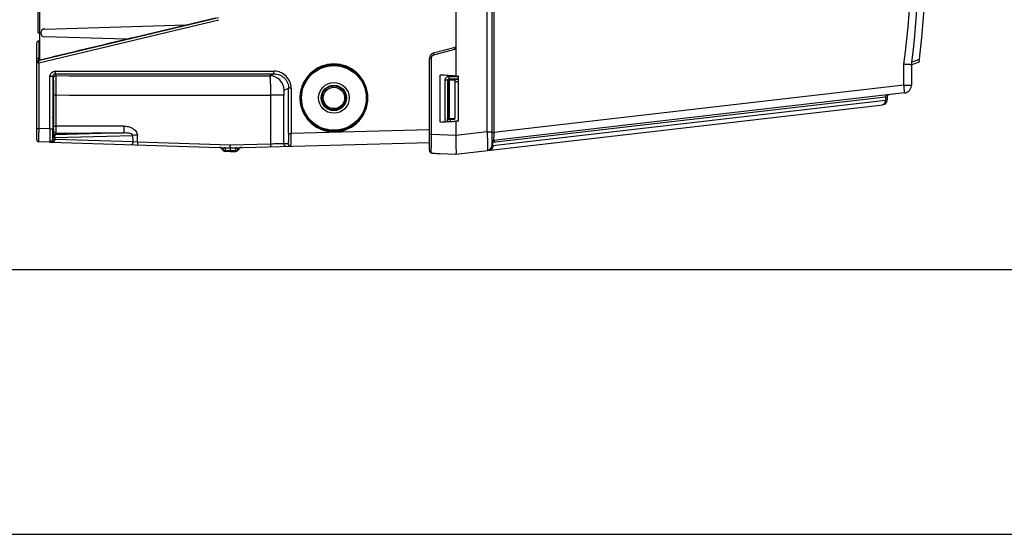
# Model space of a CAD drawing. Header units: inches. Extents: x 0 to 117, y 0 to 83.
# Tile 9 of 74: x 46 to 61, y 0 to 8. Entities that reach past the tile are written whole.
import ezdxf

# ---------------------------------------------------------------- set-up
doc = ezdxf.new("R2010")
doc.units = ezdxf.units.IN
doc.header["$LTSCALE"] = 6.431102
doc.header["$MEASUREMENT"] = 0
doc.layers.get('0').update_dxf_attribs({"linetype": 'CONTINUOUS'})

msp = doc.modelspace()

# ---------------------------------------------------------------- linework, layer by layer
at = {"color": 7, "linetype": 'CONTINUOUS'}
for p, q in [((53.2599, 20.146), (53.2599, 5.7743)), ((53.192, 5.9794), (53.192, 19.9409)), ((53.29, 19.9502), (53.29, 5.9701)), ((52.7284, 19.1117), (52.7284, 6.8086)), ((46.5473, 18.877), (46.5473, 7.0434)), ((46.5276, 7.4484), (46.5276, 18.472)), ((49.2031, 7.6751), (46.5305, 7.0356)), ((46.5366, 7.0069), (49.2093, 7.6464)), ((47.9211, 7.3746), (49.1629, 7.6731)), ((46.626, 7.5074), (48.7249, 7.5678)), ((46.5276, 7.4484), (46.5473, 7.4484)), ((46.537, 7.3302), (46.5366, 7.0748)), ((46.5473, 7.3302), (46.537, 7.3302)), ((47.8373, 7.3544), (46.626, 7.3893)), ((46.5079, 5.8628), (46.5079, 7.2999)), ((52.7167, 7.2342), (52.393, 7.1475)), ((52.3988, 7.1228), (52.7132, 7.207)), ((46.5079, 7.0748), (46.5366, 7.0748)), ((46.5306, 7.0393), (46.5305, 7.0356)), ((46.5321, 7.0267), (46.5366, 7.0069)), ((46.5473, 7.0749), (46.5366, 7.0748)), ((46.5366, 7.0407), (46.5366, 7.0748)), ((52.3594, 7.0714), (52.3347, 7.0714)), ((52.3347, 5.7014), (52.3347, 7.0714)), ((52.3594, 7.0714), (52.3594, 5.938)), ((59.6013, 7.017), (59.4886, 6.9759)), ((59.6062, 7.054), (59.4936, 7.0129)), ((46.5086, 7.0069), (46.5079, 7.0069)), ((46.5366, 7.0069), (46.5086, 7.0069)), ((46.5198, 7.0069), (46.5086, 7.0069)), ((46.5253, 7.0069), (46.5198, 7.0069)), ((46.5327, 7.007), (46.5263, 7.0069)), ((46.5366, 7.0069), (46.5366, 6.0301)), ((46.7828, 6.88), (50.0277, 6.8822)), ((46.7843, 6.8807), (50.0293, 6.8814)), ((50.0277, 6.8814), (50.0277, 6.8822)), ((59.3754, 6.6742), (59.3754, 6.984)), ((59.4886, 6.9759), (59.4886, 6.6742)), ((46.7041, 6.0248), (46.7041, 6.8012)), ((46.7445, 6.8012), (46.7041, 6.8012)), ((46.7445, 6.8012), (46.7531, 6.7753)), ((46.7445, 6.8012), (46.7445, 6.0249)), ((46.7838, 6.8406), (50.0288, 6.8428)), ((46.7924, 6.8147), (46.7838, 6.8406)), ((50.0288, 6.8428), (49.962, 6.8142)), ((52.4921, 6.1249), (52.4921, 6.823)), ((52.6046, 6.7454), (52.5663, 6.7454)), ((52.5663, 6.1293), (52.5663, 6.7454)), ((52.6046, 6.7454), (52.6097, 6.7403)), ((52.6046, 6.7454), (52.6046, 6.1316)), ((52.6215, 6.7403), (52.6097, 6.7403)), ((52.6097, 6.1879), (52.6097, 6.7403)), ((52.6215, 6.7403), (52.6215, 6.1879)), ((52.7677, 6.7648), (52.6243, 6.765)), ((52.6249, 6.8041), (52.7677, 6.8041)), ((52.6355, 6.76), (52.6293, 6.76)), ((52.6293, 6.7482), (52.6293, 6.76)), ((52.6355, 6.7482), (52.6293, 6.7482)), ((52.6355, 6.1682), (52.6355, 6.76)), ((52.6999, 6.7644), (52.7677, 6.7644)), ((52.7677, 6.7251), (52.7118, 6.7251)), ((52.7118, 6.7251), (52.7118, 6.1774)), ((52.7284, 6.8086), (52.7677, 6.8115)), ((52.7677, 6.1364), (52.7677, 6.8115)), ((50.1781, 6.5978), (50.2458, 6.6268)), ((50.2841, 6.6268), (50.2458, 6.6268)), ((50.2458, 5.9563), (50.2458, 6.6268)), ((50.2841, 6.6268), (50.2841, 5.9563)), ((59.3754, 6.6742), (53.29, 5.9701)), ((59.3754, 6.6742), (59.4886, 6.6742)), ((46.7475, 6.5625), (46.7487, 6.5625)), ((46.7553, 6.5261), (46.7554, 6.0614)), ((46.7905, 6.5271), (46.7906, 6.0624)), ((49.9781, 6.5267), (49.9769, 5.7975)), ((50.1722, 5.8046), (50.1733, 6.5211)), ((59.1018, 6.4951), (53.2772, 5.8212)), ((53.2772, 5.7788), (59.1018, 6.4527)), ((59.384, 6.5569), (53.2877, 5.8516)), ((59.1018, 6.4951), (59.126, 6.499)), ((59.1018, 6.4951), (59.1018, 6.4527)), ((59.1018, 6.4527), (59.126, 6.4531)), ((59.126, 6.499), (59.126, 6.4531)), ((52.7284, 5.6497), (59.0633, 6.3827)), ((46.7487, 6.2082), (46.7475, 6.2082)), ((52.6097, 6.1879), (52.6052, 6.1834)), ((52.6052, 6.1317), (52.6052, 6.1834)), ((52.6215, 6.1879), (52.6097, 6.1879)), ((52.6293, 6.1682), (52.6266, 6.1655)), ((52.6293, 6.18), (52.6355, 6.1797)), ((52.6293, 6.18), (52.6293, 6.1682)), ((52.6293, 6.1682), (52.6355, 6.1682)), ((52.6997, 6.1657), (52.6445, 6.1657)), ((52.6445, 6.1657), (52.6445, 6.1341)), ((52.7677, 6.1364), (52.7284, 6.1393)), ((52.7284, 6.1393), (52.7284, 5.9255)), ((46.5079, 6.0301), (46.5366, 6.0301)), ((46.7041, 6.0248), (46.5366, 6.0301)), ((46.7041, 6.0248), (46.7445, 6.0248)), ((46.7549, 6.0008), (46.7466, 5.9762)), ((46.7534, 6.0588), (46.7534, 6.0611)), ((46.7552, 6.0201), (46.7549, 6.0017)), ((46.7549, 6.0017), (46.7549, 6.0008)), ((52.3347, 6.01), (50.2841, 5.9563)), ((46.7455, 5.8727), (46.7455, 5.8939)), ((46.7743, 5.866), (46.7501, 5.8671)), ((46.7743, 5.8964), (47.9345, 5.9268)), ((46.7743, 5.8964), (46.7743, 5.866)), ((47.9371, 5.8293), (46.7743, 5.866)), ((47.8021, 5.9634), (46.786, 5.9368)), ((46.786, 5.9368), (46.7942, 5.9614)), ((47.9371, 5.8293), (47.9345, 5.9268)), ((48.004, 5.8254), (48.0012, 5.9294)), ((50.2458, 5.9563), (50.2841, 5.9563)), ((52.3594, 5.938), (52.3347, 5.938)), ((52.7284, 5.9255), (52.3594, 5.938)), ((53.192, 5.9794), (52.7284, 5.9255)), ((53.192, 5.9794), (53.2599, 5.9794)), ((53.2599, 5.909), (53.2588, 5.9089)), ((53.2591, 5.8527), (53.2599, 5.8528)), ((53.2599, 5.9701), (53.29, 5.9701)), ((53.2717, 5.8447), (53.2717, 5.8342)), ((53.2992, 5.8342), (53.2992, 5.8529)), ((46.7044, 5.828), (46.5365, 5.8333)), ((46.7044, 5.828), (46.6091, 5.831)), ((46.7044, 5.828), (46.7116, 5.8278)), ((46.7118, 5.8278), (46.7044, 5.828)), ((46.7116, 5.8278), (46.7122, 5.8278)), ((46.7124, 5.8277), (46.7116, 5.8278)), ((46.7124, 5.8277), (49.3819, 5.7435)), ((48.004, 5.8254), (47.9371, 5.8293)), ((49.3807, 5.7818), (48.004, 5.8254)), ((49.2156, 5.7487), (49.2145, 5.7487)), ((49.2151, 5.7487), (49.2157, 5.7487)), ((49.302, 5.7438), (49.2979, 5.7437)), ((49.3019, 5.6903), (49.302, 5.7036)), ((49.302, 5.7438), (49.302, 5.746)), ((49.302, 5.7438), (49.3819, 5.7413)), ((49.302, 5.7438), (49.302, 5.7036)), ((49.302, 5.7036), (49.3818, 5.701)), ((49.9769, 5.7975), (49.3807, 5.7818)), ((49.3818, 5.7011), (49.3819, 5.7412)), ((49.3818, 5.7011), (49.4617, 5.7034)), ((49.3818, 5.701), (49.3819, 5.6865)), ((49.3819, 5.7435), (52.3347, 5.8208)), ((49.3819, 5.7413), (49.3819, 5.7435)), ((49.3819, 5.7412), (49.4616, 5.7434)), ((49.4616, 5.7434), (49.4616, 5.7455)), ((49.4617, 5.7034), (49.4616, 5.7434)), ((49.4656, 5.7431), (49.4616, 5.7434)), ((49.4617, 5.7035), (49.4619, 5.6914)), ((49.5481, 5.7478), (49.5484, 5.7478)), ((49.5482, 5.7478), (49.5492, 5.7478)), ((49.5484, 5.7478), (49.5485, 5.7478)), ((50.1722, 5.8046), (50.2367, 5.8063)), ((52.3591, 5.6772), (52.359, 5.7433)), ((53.2599, 5.8292), (53.2721, 5.8306)), ((53.2772, 5.8212), (53.2599, 5.8203)), ((53.2772, 5.7788), (53.2599, 5.7743)), ((53.2992, 5.8342), (53.2717, 5.8342)), ((53.2772, 5.7788), (53.2772, 5.8212)), ((49.3019, 5.6903), (49.3019, 5.6891)), ((49.3819, 5.6865), (49.302, 5.6891)), ((49.3819, 5.6865), (49.4618, 5.6891)), ((52.3979, 5.6628), (52.3987, 5.6629)), ((52.3979, 5.6628), (52.3986, 5.6627)), ((52.4895, 5.6581), (52.7284, 5.6497)), ((4.1339, 3.937), (112.7953, 3.937)), ((0, 0), (116.9291, 0))]:
    msp.add_line(p, q, dxfattribs=at)
for points in [[(52.7282, 7.2471), (52.728, 7.2461), (52.7277, 7.2449), (52.7273, 7.2437), (52.7268, 7.2425), (52.7262, 7.2414), (52.7255, 7.2403), (52.7247, 7.2393), (52.7239, 7.2384)], [(52.3347, 5.7014), (52.3347, 5.7011), (52.3348, 5.6987), (52.3351, 5.6963), (52.3356, 5.6939), (52.3362, 5.6915), (52.3371, 5.6892), (52.3382, 5.6869), (52.3395, 5.6847), (52.3409, 5.6825), (52.3425, 5.6805), (52.3443, 5.6786), (52.3462, 5.6769), (52.3482, 5.6753), (52.3503, 5.6738), (52.3525, 5.6725), (52.3548, 5.6713), (52.3571, 5.6702), (52.3595, 5.6693), (52.362, 5.6684), (52.3646, 5.6676), (52.3672, 5.6669), (52.3699, 5.6663)], [(52.3699, 5.6663), (52.3728, 5.6657), (52.3757, 5.6652), (52.3788, 5.6647), (52.382, 5.6643), (52.3854, 5.6639), (52.3889, 5.6635)], [(52.3889, 5.6635), (52.3925, 5.6632), (52.3962, 5.6629), (52.3979, 5.6628)]]:
    msp.add_lwpolyline(points, dxfattribs=at)
for radius in [0.4921, 0.4803, 0.2279, 0.1885, 0.1786, 0.1589]:
    msp.add_circle((50.9173, 6.4838), radius, dxfattribs=at)
for centre, radius, start, end in [((48.572, 8.472), 10.9054, 352.15778, 7.84222), ((48.5669, 8.472), 11.0236, 352.20008, 7.79992), ((48.5669, 8.472), 11.1299, 352.48821, 7.51179), ((46.626, 7.4484), 0.0591, 90, 270), ((52.7126, 7.2494), 0.0157, 285, 351.43278), ((52.4134, 7.0714), 0.0787, 105, 180), ((46.5371, 7.0069), 0.0292, 171.3855, 179.96145), ((46.5166, 7.3167), 0.3099, 271.62145, 271.80033), ((46.5316, 6.9895), 0.0175, 83.89099, 86.4936), ((46.7853, 6.8019), 0.0788, 90.75341, 91.90988), ((46.7839, 6.8012), 0.0394, 90.09503, 180.06196), ((46.7924, 6.7753), 0.0394, 89.98698, 179.99556), ((48.4589, 594.6018), 587.7895, 269.8375553, 270.1465098), ((49.9614, 6.5975), 0.2167, 0.06487, 89.84175), ((52.6294, 6.7403), 0.0197, 90.08366, 179.91649), ((59.3705, 6.6742), 0.1181, 276.6, 360), ((48.4592, 607.2869), 600.762, 269.840846, 270.1448571), ((59.0551, 6.4531), 0.0709, 276.6, 360), ((59.1575, 6.499), 0.0315, 96.6, 180), ((44.998, 6.181), 1.7511, 0.27652, 0.60348), ((52.6294, 6.1879), 0.0197, 180.08364, 269.91648), ((52.6444, 5.4681), 0.6976, 89.98713, 91.45967), ((84.8679, 5.8435), 38.3317, 179.7212, 179.94708), ((46.7942, 6.0008), 0.0394, 180.00437, 270.01301), ((41.3033, 6.059), 5.4521, 359.59144, 0.02544), ((46.5374, 5.8628), 0.0295, 179.97795, 268.20257), ((57.1708, 5.8339), 10.4255, 179.35273, 179.67039), ((46.786, 5.9762), 0.0394, 180.02084, 269.99742), ((110.6653, 5.7301), 58.3063, 179.795696, 179.98709), ((53.2914, 5.8203), 0.0315, 96.6, 180), ((53.2717, 5.846), 0.0118, 180, 270), ((49.2127, 5.6897), 0.0591, 23.15573, 87.18633), ((49.3032, 5.7284), 0.0394, 203.15992, 268.26144), ((49.4606, 5.7284), 0.0394, 271.61592, 336.26149), ((49.4593, 5.708), 0.036, 67.42975, 69.45436), ((49.5507, 5.6888), 0.0591, 92.47994, 156.26575), ((50.2115, 5.8045), 0.0393, 179.94718, 271.4678), ((50.276, 5.8062), 0.0393, 179.96058, 271.44992), ((53.189, 5.7743), 0.0709, 276.59924, 360), ((52.4176, 5.927), 0.2648, 264.38114, 265.73297), ((52.4211, 5.9709), 0.3088, 265.70185, 265.84062), ((52.5853, 8.4032), 2.7468, 266.10408, 267.83783), ((52.5757, 8.1304), 2.4738, 265.8952, 267.82171), ((52.576, 8.1356), 2.4791, 267.81963, 268.00018)]:
    msp.add_arc(centre, radius, start, end, dxfattribs=at)
for start_param, end_param in [(0.5071801, 0.5313086), (-0.5313086, -0.5071802)]:
    msp.add_ellipse((35.4823, 6.474), major_axis=(19.7297, 0), ratio=0.0349208, start_param=start_param, end_param=end_param, dxfattribs=at)
for points, knots in [([(46.537, 7.3302), (46.5287, 7.3301), (46.513, 7.3224), (46.5079, 7.3068), (46.5079, 7.2999)], [0, 0, 0, 0, 0.5483698, 1, 1, 1, 1]), ([(52.7284, 7.24), (52.7284, 7.2369), (52.7262, 7.2246), (52.7186, 7.2144), (52.7132, 7.207)], [0, 0, 0, 0, 0.2508934, 1, 1, 1, 1]), ([(52.7132, 7.207), (52.7137, 7.2103), (52.7144, 7.2153), (52.7151, 7.2215), (52.7157, 7.2257), (52.716, 7.229), (52.7166, 7.2319), (52.7163, 7.233), (52.7169, 7.2343), (52.7167, 7.2342)], [0, 0, 0, 0, 0.3698488, 0.5413077, 0.6943885, 0.8224768, 0.9190907, 0.9793544, 1, 1, 1, 1]), ([(46.5306, 7.0393), (46.5242, 7.0378), (46.5123, 7.0302), (46.5079, 7.0168), (46.5079, 7.0104)], [0, 0, 0, 0, 0.5043437, 1, 1, 1, 1]), ([(46.5082, 7.0113), (46.5091, 7.017), (46.5143, 7.0281), (46.5249, 7.0343), (46.5305, 7.0356)], [0, 0, 0, 0, 0.500068, 1, 1, 1, 1]), ([(46.5305, 7.0356), (46.5302, 7.0348), (46.5314, 7.0317), (46.5317, 7.0288), (46.5321, 7.0267)], [0, 0, 0, 0, 0.285813, 1, 1, 1, 1]), ([(52.3988, 7.1228), (52.3879, 7.1195), (52.3674, 7.106), (52.3597, 7.0828), (52.3594, 7.0714)], [0, 0, 0, 0, 0.49992, 1, 1, 1, 1]), ([(52.393, 7.1475), (52.3929, 7.1474), (52.3931, 7.1465), (52.3932, 7.1453), (52.3937, 7.1429), (52.3947, 7.1386), (52.3964, 7.1317), (52.3979, 7.1259), (52.3988, 7.1228)], [0, 0, 0, 0, 0.020382, 0.0772985, 0.169267, 0.2931719, 0.6176594, 1, 1, 1, 1]), ([(46.7041, 6.8012), (46.7037, 6.8213), (46.7213, 6.8632), (46.7626, 6.88), (46.7827, 6.8807)], [0, 0, 0, 0, 0.4994165, 1, 1, 1, 1]), ([(46.7828, 6.88), (46.7828, 6.875), (46.7828, 6.8659), (46.783, 6.8551), (46.7832, 6.848), (46.7833, 6.8443), (46.7837, 6.8421), (46.7836, 6.8408), (46.7838, 6.8406)], [0, 0, 0, 0, 0.3757956, 0.6972658, 0.8217356, 0.9155774, 0.9756822, 1, 1, 1, 1]), ([(50.0288, 6.8428), (50.0285, 6.8431), (50.0286, 6.8444), (50.0282, 6.8467), (50.0282, 6.8503), (50.0279, 6.8569), (50.0278, 6.8673), (50.0277, 6.8763), (50.0277, 6.8814)], [0, 0, 0, 0, 0.0273655, 0.0927787, 0.1880203, 0.3027807, 0.6033083, 1, 1, 1, 1]), ([(50.2841, 6.6268), (50.2839, 6.6599), (50.271, 6.727), (50.214, 6.8116), (50.1296, 6.8687), (50.0624, 6.8817), (50.0293, 6.8814)], [0, 0, 0, 0, 0.2500789, 0.5001001, 0.7500943, 1, 1, 1, 1]), ([(50.9176, 6.9877), (50.8847, 6.9874), (50.8187, 6.9811), (50.6922, 6.9431), (50.552, 6.8494), (50.44, 6.6817), (50.4007, 6.4838), (50.44, 6.2859), (50.552, 6.1183), (50.6922, 6.0244), (50.8187, 5.9865), (50.8847, 5.9801), (50.9176, 5.9799)], [0, 0, 0, 0, 0.0626964, 0.1254304, 0.2502786, 0.3751256, 0.4999894, 0.6248585, 0.7497086, 0.8745628, 0.9373009, 1, 1, 1, 1]), ([(50.9176, 6.9877), (50.9176, 6.9862), (50.9176, 6.9835), (50.9177, 6.9796), (50.9172, 6.9778), (50.9176, 6.9759), (50.9173, 6.9759)], [0, 0, 0, 0, 0.382001, 0.7067346, 0.9230417, 1, 1, 1, 1]), ([(50.9176, 5.9799), (50.9506, 5.9801), (51.0166, 5.9865), (51.1431, 6.0245), (51.2833, 6.1182), (51.3953, 6.2859), (51.4346, 6.4838), (51.3953, 6.6817), (51.2833, 6.8493), (51.1431, 6.9431), (51.0166, 6.9811), (50.9506, 6.9874), (50.9176, 6.9877)], [0, 0, 0, 0, 0.0626964, 0.1254304, 0.2502786, 0.3751256, 0.4999895, 0.6248585, 0.7497087, 0.8745628, 0.937301, 1, 1, 1, 1]), ([(59.4886, 6.9759), (59.4886, 6.9761), (59.4874, 6.9758), (59.4862, 6.9763), (59.4833, 6.9763), (59.4797, 6.9767), (59.475, 6.977), (59.4669, 6.9776), (59.4546, 6.9785), (59.4378, 6.9797), (59.4184, 6.981), (59.3974, 6.9825), (59.3828, 6.9835), (59.3754, 6.984)], [0, 0, 0, 0, 0.0048318, 0.0191468, 0.0427763, 0.0755472, 0.1172273, 0.1673566, 0.2909002, 0.4417955, 0.6146496, 0.8033595, 1, 1, 1, 1]), ([(46.7518, 6.7594), (46.7516, 6.7594), (46.7517, 6.7578), (46.7513, 6.7562), (46.7512, 6.7521), (46.751, 6.747), (46.7508, 6.7402), (46.7505, 6.7284), (46.7502, 6.7103), (46.7498, 6.6845), (46.7495, 6.6539), (46.7493, 6.6189), (46.7491, 6.5942), (46.749, 6.5813)], [0, 0, 0, 0, 0.0041781, 0.0168336, 0.0379463, 0.0674063, 0.1050956, 0.1508937, 0.2660996, 0.4111918, 0.584157, 0.7818058, 1, 1, 1, 1]), ([(46.7534, 6.0611), (46.7538, 6.0868), (46.7544, 6.147), (46.7549, 6.2467), (46.7551, 6.341), (46.7551, 6.421), (46.755, 6.4806), (46.7548, 6.5377), (46.7546, 6.5907), (46.7542, 6.6382), (46.7539, 6.6738), (46.7536, 6.6986), (46.7534, 6.7141), (46.7531, 6.7274), (46.7529, 6.7385), (46.7527, 6.7472), (46.7525, 6.7529), (46.7522, 6.7562), (46.7522, 6.7579), (46.752, 6.7588), (46.7519, 6.7594), (46.7518, 6.7594)], [0, 0, 0, 0, 0.110417, 0.2584062, 0.4282568, 0.5157763, 0.6019258, 0.6843944, 0.7609923, 0.8296506, 0.8885612, 0.9138555, 0.9361348, 0.9552697, 0.9711349, 0.9836062, 0.9925941, 0.9957697, 0.9980613, 0.9994671, 1, 1, 1, 1]), ([(46.7531, 6.7753), (46.7533, 6.7746), (46.7533, 6.7723), (46.7535, 6.77), (46.7535, 6.7684)], [0, 0, 0, 0, 0.3022397, 1, 1, 1, 1]), ([(46.7535, 6.7684), (46.7539, 6.7576), (46.7543, 6.7284), (46.7551, 6.6477), (46.7552, 6.5777), (46.7553, 6.5261)], [0, 0, 0, 0, 0.1333066, 0.3615508, 1, 1, 1, 1]), ([(46.7924, 6.8147), (46.7923, 6.814), (46.7923, 6.8117), (46.792, 6.8071), (46.7919, 6.7998), (46.7916, 6.7852), (46.7913, 6.7611), (46.791, 6.726), (46.7908, 6.6834), (46.7906, 6.6163), (46.7905, 6.5635), (46.7905, 6.5272)], [0, 0, 0, 0, 0.0071866, 0.0234899, 0.0487614, 0.0828252, 0.1759814, 0.299764, 0.4497196, 0.6205916, 1, 1, 1, 1]), ([(49.962, 6.8142), (49.9627, 6.8139), (49.9639, 6.8113), (49.9653, 6.8067), (49.9667, 6.7993), (49.9688, 6.7848), (49.9711, 6.7606), (49.9733, 6.7254), (49.9753, 6.6828), (49.9768, 6.6342), (49.9777, 6.5816), (49.978, 6.5453), (49.9781, 6.5268)], [0, 0, 0, 0, 0.0088761, 0.0259706, 0.0517252, 0.0861049, 0.1795526, 0.303257, 0.452777, 0.6228721, 0.8076745, 1, 1, 1, 1]), ([(50.0288, 6.8428), (50.0569, 6.8429), (50.1139, 6.8317), (50.1861, 6.7838), (50.2345, 6.7119), (50.2459, 6.6549), (50.2458, 6.6268)], [0, 0, 0, 0, 0.250076, 0.5000675, 0.750033, 1, 1, 1, 1]), ([(52.5663, 6.7454), (52.5665, 6.753), (52.5692, 6.7685), (52.5825, 6.7879), (52.6018, 6.8012), (52.6173, 6.8039), (52.6249, 6.8041)], [0, 0, 0, 0, 0.2500931, 0.5000209, 0.74992, 1, 1, 1, 1]), ([(52.6046, 6.7454), (52.6046, 6.7504), (52.6088, 6.7609), (52.6193, 6.765), (52.6243, 6.765)], [0, 0, 0, 0, 0.5016321, 1, 1, 1, 1]), ([(52.6293, 6.7482), (52.6273, 6.7482), (52.6231, 6.7465), (52.6215, 6.7423), (52.6215, 6.7403)], [0, 0, 0, 0, 0.5001392, 1, 1, 1, 1]), ([(52.6254, 6.8042), (52.6254, 6.7994), (52.6252, 6.7904), (52.6253, 6.7784), (52.6245, 6.7703), (52.6249, 6.766), (52.6243, 6.765)], [0, 0, 0, 0, 0.3703525, 0.6887985, 0.9087039, 1, 1, 1, 1]), ([(52.6243, 6.765), (52.6249, 6.7644), (52.626, 6.7641), (52.6271, 6.7629), (52.6262, 6.761), (52.6286, 6.7607), (52.6293, 6.76)], [0, 0, 0, 0, 0.3066122, 0.4535058, 0.5786248, 1, 1, 1, 1]), ([(52.6999, 6.7644), (52.7005, 6.7643), (52.7012, 6.7641), (52.7025, 6.7639), (52.7023, 6.7629), (52.701, 6.7628), (52.6992, 6.7623), (52.695, 6.7619), (52.688, 6.7612), (52.6775, 6.7607), (52.6648, 6.7603), (52.6506, 6.76), (52.6406, 6.76), (52.6355, 6.76)], [0, 0, 0, 0, 0.0243586, 0.0370619, 0.0429798, 0.0579944, 0.0851571, 0.1243163, 0.2363511, 0.3886769, 0.5735162, 0.7815708, 1, 1, 1, 1]), ([(52.7137, 6.7512), (52.711, 6.7503), (52.7021, 6.75), (52.6855, 6.7488), (52.6622, 6.7484), (52.6448, 6.7482), (52.6355, 6.7482)], [0, 0, 0, 0, 0.109799, 0.3337216, 0.644246, 1, 1, 1, 1]), ([(52.7137, 6.7512), (52.7141, 6.7548), (52.7109, 6.7626), (52.7034, 6.7642), (52.6999, 6.7644)], [0, 0, 0, 0, 0.505741, 1, 1, 1, 1]), ([(52.7137, 6.7512), (52.7135, 6.7493), (52.7124, 6.7407), (52.7118, 6.7319), (52.7118, 6.7251)], [0, 0, 0, 0, 0.2201363, 1, 1, 1, 1]), ([(46.749, 6.5813), (46.749, 6.5787), (46.749, 6.5741), (46.749, 6.5688), (46.7489, 6.5656), (46.7489, 6.5639), (46.7487, 6.5632), (46.7489, 6.5625), (46.7487, 6.5625)], [0, 0, 0, 0, 0.4150321, 0.7327694, 0.848099, 0.9318282, 0.9827142, 1, 1, 1, 1]), ([(50.1781, 6.5978), (50.1775, 6.5976), (50.177, 6.5949), (50.1761, 6.5909), (50.1754, 6.5835), (50.1747, 6.5741), (50.1741, 6.5628), (50.1735, 6.5449), (50.1734, 6.5308), (50.1733, 6.5211)], [0, 0, 0, 0, 0.0246312, 0.084574, 0.1794108, 0.3037923, 0.452108, 0.6210841, 1, 1, 1, 1]), ([(59.384, 6.5569), (59.3843, 6.557), (59.3846, 6.558), (59.3848, 6.5596), (59.3849, 6.5625), (59.3849, 6.5683), (59.3845, 6.5782), (59.3835, 6.5925), (59.3821, 6.6101), (59.3795, 6.6377), (59.3771, 6.6593), (59.3754, 6.6742)], [0, 0, 0, 0, 0.0063041, 0.021219, 0.0452608, 0.0783717, 0.170752, 0.2947005, 0.445707, 0.6181551, 1, 1, 1, 1]), ([(46.7475, 6.5625), (46.7472, 6.5625), (46.7476, 6.5607), (46.747, 6.5588), (46.7471, 6.5542), (46.7469, 6.5486), (46.7468, 6.5411), (46.7466, 6.5283), (46.7464, 6.509), (46.7462, 6.4825), (46.7461, 6.4523), (46.746, 6.4195), (46.746, 6.3854), (46.746, 6.3513), (46.7461, 6.3185), (46.7462, 6.2882), (46.7464, 6.2617), (46.7466, 6.2424), (46.7468, 6.2297), (46.7469, 6.2222), (46.7471, 6.2165), (46.747, 6.2119), (46.7476, 6.21), (46.7472, 6.2082), (46.7475, 6.2082)], [0, 0, 0, 0, 0.0024626, 0.0096911, 0.0216101, 0.0381273, 0.0591222, 0.0843602, 0.146505, 0.2222691, 0.3086708, 0.4024539, 0.4999742, 0.5974952, 0.6912794, 0.7776898, 0.8534656, 0.9156229, 0.9408678, 0.9618672, 0.9783869, 0.9903076, 0.9975371, 1, 1, 1, 1]), ([(46.7905, 6.5271), (46.7859, 6.5271), (46.7793, 6.5271), (46.771, 6.5269), (46.7658, 6.5268), (46.7616, 6.5266), (46.7583, 6.5266), (46.7566, 6.5262), (46.7553, 6.5263), (46.7553, 6.5261)], [0, 0, 0, 0, 0.3871998, 0.5596016, 0.70914, 0.8313791, 0.9221793, 0.9789041, 1, 1, 1, 1]), ([(50.1733, 6.5211), (50.1716, 6.5218), (50.1654, 6.5222), (50.1534, 6.5234), (50.1351, 6.5241), (50.1114, 6.5249), (50.0829, 6.5256), (50.0379, 6.5263), (50.0025, 6.5266), (49.9781, 6.5267)], [0, 0, 0, 0, 0.029563, 0.0923334, 0.1866445, 0.3094175, 0.4570053, 0.6249524, 1, 1, 1, 1]), ([(59.0752, 6.3878), (59.0846, 6.3937), (59.0996, 6.4149), (59.1025, 6.4396), (59.1018, 6.4527)], [0, 0, 0, 0, 0.457485, 1, 1, 1, 1]), ([(59.1018, 6.4951), (59.1014, 6.5024), (59.1032, 6.516), (59.1147, 6.5258), (59.1204, 6.5264)], [0, 0, 0, 0, 0.5585907, 1, 1, 1, 1]), ([(46.7487, 6.2082), (46.7489, 6.2082), (46.7486, 6.207), (46.749, 6.2058), (46.7489, 6.2028), (46.7489, 6.2007), (46.749, 6.1995)], [0, 0, 0, 0, 0.0653779, 0.2578141, 0.572333, 1, 1, 1, 1]), ([(46.749, 6.1895), (46.7491, 6.1765), (46.7493, 6.1518), (46.7495, 6.1168), (46.7498, 6.0862), (46.7502, 6.0605), (46.7505, 6.0423), (46.7508, 6.0305), (46.751, 6.0237), (46.7512, 6.0187), (46.7513, 6.0145), (46.7517, 6.013), (46.7516, 6.0113), (46.7518, 6.0113)], [0, 0, 0, 0, 0.218177, 0.4158248, 0.5888075, 0.7339017, 0.8491062, 0.8949068, 0.9325947, 0.9620514, 0.9831619, 0.9958192, 1, 1, 1, 1]), ([(52.6266, 6.1655), (52.621, 6.1654), (52.6104, 6.1693), (52.6055, 6.1791), (52.6052, 6.1834)], [0, 0, 0, 0, 0.5630888, 1, 1, 1, 1]), ([(52.6215, 6.1879), (52.6214, 6.1859), (52.6231, 6.1817), (52.6273, 6.18), (52.6293, 6.18)], [0, 0, 0, 0, 0.5001051, 1, 1, 1, 1]), ([(52.6355, 6.1797), (52.6516, 6.1799), (52.6736, 6.1799), (52.699, 6.1786), (52.7083, 6.178), (52.7118, 6.1774)], [0, 0, 0, 0, 0.632056, 0.8621506, 1, 1, 1, 1]), ([(52.6355, 6.1682), (52.6489, 6.1682), (52.6672, 6.168), (52.6886, 6.1669), (52.6966, 6.1663), (52.6997, 6.1657)], [0, 0, 0, 0, 0.6232856, 0.854897, 1, 1, 1, 1]), ([(52.6997, 6.1657), (52.7027, 6.1657), (52.7091, 6.1681), (52.7118, 6.1744), (52.7118, 6.1774)], [0, 0, 0, 0, 0.5001971, 1, 1, 1, 1]), ([(46.7041, 6.0248), (46.7038, 5.9849), (46.7039, 5.9215), (46.7037, 5.8581), (46.7046, 5.8347)], [0, 0, 0, 0, 0.629958, 1, 1, 1, 1]), ([(46.7455, 5.8727), (46.7449, 5.8915), (46.7447, 5.9422), (46.7445, 5.9929), (46.7445, 6.0249)], [0, 0, 0, 0, 0.3699528, 1, 1, 1, 1]), ([(46.7518, 6.0113), (46.7521, 6.0114), (46.7519, 6.0129), (46.7524, 6.0148), (46.7524, 6.0188), (46.7527, 6.024), (46.7529, 6.0307), (46.7531, 6.0425), (46.7533, 6.052), (46.7534, 6.0588)], [0, 0, 0, 0, 0.0175326, 0.0662529, 0.1461494, 0.2569765, 0.3984509, 0.5700201, 1, 1, 1, 1]), ([(46.7554, 6.0614), (46.7554, 6.0616), (46.7567, 6.0615), (46.7584, 6.0619), (46.7617, 6.0619), (46.7659, 6.0621), (46.7711, 6.0622), (46.7794, 6.0624), (46.786, 6.0624), (46.7906, 6.0624)], [0, 0, 0, 0, 0.0210335, 0.0776381, 0.1683538, 0.290485, 0.4400147, 0.6125979, 1, 1, 1, 1]), ([(47.798, 6.0644), (47.7139, 6.0643), (47.3781, 6.0638), (47.0423, 6.0631), (46.7906, 6.0624)], [0, 0, 0, 0, 0.2504126, 1, 1, 1, 1]), ([(46.7906, 6.0624), (46.7906, 6.0498), (46.7907, 6.0314), (46.7912, 6.008), (46.7916, 5.9929), (46.7922, 5.9805), (46.7925, 5.9709), (46.7936, 5.9653), (46.7936, 5.9619), (46.7942, 5.9614)], [0, 0, 0, 0, 0.3745519, 0.5452367, 0.6957699, 0.8205255, 0.9149627, 0.9753159, 1, 1, 1, 1]), ([(47.798, 6.0644), (47.798, 6.0518), (47.7981, 6.0334), (47.7986, 6.01), (47.7991, 5.9949), (47.7998, 5.9825), (47.8002, 5.9728), (47.8013, 5.9673), (47.8014, 5.9639), (47.8021, 5.9634)], [0, 0, 0, 0, 0.374004, 0.5445503, 0.6950577, 0.8198932, 0.9144778, 0.9750162, 1, 1, 1, 1]), ([(47.798, 6.0644), (47.8202, 6.0644), (47.8649, 6.0596), (47.9282, 6.0368), (47.9734, 6.0015), (47.9962, 5.9628), (48.0009, 5.9405), (48.0012, 5.9294)], [0, 0, 0, 0, 0.2503873, 0.5005057, 0.7498268, 0.8749785, 1, 1, 1, 1]), ([(50.9176, 5.9799), (50.9176, 5.9814), (50.9176, 5.9841), (50.9177, 5.988), (50.9172, 5.9898), (50.9176, 5.9917), (50.9173, 5.9917)], [0, 0, 0, 0, 0.3820032, 0.7067385, 0.9230465, 1, 1, 1, 1]), ([(46.5362, 5.8789), (46.5362, 5.8725), (46.5362, 5.8634), (46.5363, 5.8521), (46.5362, 5.8456), (46.5364, 5.8406), (46.5362, 5.8367), (46.5367, 5.8348), (46.5363, 5.8334), (46.5365, 5.8333)], [0, 0, 0, 0, 0.4252471, 0.5969845, 0.7393809, 0.8516346, 0.9329995, 0.9827073, 1, 1, 1, 1]), ([(46.7455, 5.8727), (46.7455, 5.8628), (46.7363, 5.8418), (46.7149, 5.8344), (46.7046, 5.8347)], [0, 0, 0, 0, 0.4931289, 1, 1, 1, 1]), ([(46.7501, 5.8671), (46.7501, 5.8613), (46.7476, 5.8497), (46.7405, 5.8402), (46.7361, 5.8365)], [0, 0, 0, 0, 0.5034208, 1, 1, 1, 1]), ([(46.7743, 5.866), (46.7742, 5.8609), (46.7727, 5.8509), (46.7665, 5.8379), (46.7571, 5.8288), (46.749, 5.8266), (46.7452, 5.8267)], [0, 0, 0, 0, 0.2874094, 0.5554466, 0.7910078, 1, 1, 1, 1]), ([(46.7659, 5.9241), (46.7606, 5.9196), (46.7516, 5.9111), (46.7456, 5.8993), (46.7455, 5.894)], [0, 0, 0, 0, 0.5640392, 1, 1, 1, 1]), ([(46.7743, 5.8964), (46.7703, 5.8962), (46.7632, 5.8959), (46.7551, 5.8954), (46.7502, 5.895), (46.7477, 5.8947), (46.7464, 5.8944), (46.7455, 5.8942), (46.7455, 5.894)], [0, 0, 0, 0, 0.4173521, 0.7297668, 0.8426461, 0.9253301, 0.9774186, 1, 1, 1, 1]), ([(46.7501, 5.8671), (46.7489, 5.8672), (46.746, 5.8683), (46.7455, 5.8713), (46.7455, 5.8727)], [0, 0, 0, 0, 0.4701775, 1, 1, 1, 1]), ([(46.7466, 5.9762), (46.7465, 5.9756), (46.7465, 5.9734), (46.7462, 5.9687), (46.7461, 5.9612), (46.746, 5.9552), (46.746, 5.9517)], [0, 0, 0, 0, 0.0770657, 0.2648819, 0.5701397, 1, 1, 1, 1]), ([(46.746, 5.9517), (46.746, 5.9461), (46.7503, 5.9341), (46.7602, 5.9267), (46.7659, 5.9241)], [0, 0, 0, 0, 0.4749124, 1, 1, 1, 1]), ([(46.7659, 5.9241), (46.7673, 5.9261), (46.7725, 5.9322), (46.7804, 5.9364), (46.786, 5.9368)], [0, 0, 0, 0, 0.3052449, 1, 1, 1, 1]), ([(46.7659, 5.9241), (46.7672, 5.9222), (46.7721, 5.9138), (46.7742, 5.9038), (46.7743, 5.8964)], [0, 0, 0, 0, 0.2364271, 1, 1, 1, 1]), ([(46.7942, 5.9614), (46.8781, 5.9617), (47.214, 5.9625), (47.55, 5.9631), (47.8021, 5.9634)], [0, 0, 0, 0, 0.2495175, 1, 1, 1, 1]), ([(47.9345, 5.9268), (47.9323, 5.9385), (47.906, 5.9517), (47.8732, 5.9591), (47.8374, 5.9631), (47.8139, 5.9636), (47.8021, 5.9634)], [0, 0, 0, 0, 0.2511973, 0.5020369, 0.751237, 1, 1, 1, 1]), ([(48.0012, 5.9294), (47.9951, 5.9292), (47.9728, 5.9285), (47.9506, 5.9277), (47.9345, 5.9268)], [0, 0, 0, 0, 0.2761804, 1, 1, 1, 1]), ([(50.2458, 5.9563), (50.2458, 5.9371), (50.2455, 5.9093), (50.2444, 5.874), (50.2433, 5.8516), (50.242, 5.8331), (50.2406, 5.8195), (50.2391, 5.8111), (50.2379, 5.8074), (50.2371, 5.8063), (50.2367, 5.8063)], [0, 0, 0, 0, 0.3804249, 0.5522641, 0.7027683, 0.8264428, 0.9189185, 0.9767069, 0.9923033, 1, 1, 1, 1]), ([(50.277, 5.7669), (50.2774, 5.7669), (50.2782, 5.7685), (50.2787, 5.771), (50.2795, 5.7757), (50.2804, 5.7851), (50.2815, 5.8009), (50.2826, 5.8241), (50.2834, 5.8524), (50.284, 5.8847), (50.2842, 5.9198), (50.2842, 5.944), (50.2841, 5.9563)], [0, 0, 0, 0, 0.0065879, 0.0216029, 0.0456971, 0.0788407, 0.1712533, 0.2951885, 0.4461449, 0.6185101, 0.805906, 1, 1, 1, 1]), ([(52.7284, 5.9255), (52.7274, 5.894), (52.7277, 5.8348), (52.7286, 5.7756), (52.729, 5.748)], [0, 0, 0, 0, 0.5321077, 1, 1, 1, 1]), ([(53.192, 5.9794), (53.1925, 5.9616), (53.1935, 5.9265), (53.1948, 5.8756), (53.1959, 5.8286), (53.1967, 5.7927), (53.1971, 5.7674), (53.1974, 5.7513), (53.1976, 5.7374), (53.1976, 5.7259), (53.1976, 5.7168), (53.1976, 5.7107), (53.1975, 5.7072), (53.1974, 5.7055), (53.1973, 5.7046), (53.1973, 5.704), (53.1971, 5.704)], [0, 0, 0, 0, 0.1945566, 0.3820607, 0.5547604, 0.706248, 0.7722172, 0.8307514, 0.8812673, 0.9233234, 0.9564894, 0.9804154, 0.9888605, 0.994939, 0.9986409, 1, 1, 1, 1]), ([(53.29, 5.9701), (53.2898, 5.9625), (53.2893, 5.9474), (53.2889, 5.9255), (53.2885, 5.9052), (53.2881, 5.8875), (53.2879, 5.8745), (53.2877, 5.866), (53.2876, 5.8609), (53.2877, 5.8571), (53.2875, 5.854), (53.2878, 5.8528), (53.2875, 5.8515), (53.2877, 5.8516)], [0, 0, 0, 0, 0.1939626, 0.3814899, 0.5543703, 0.7060908, 0.8308173, 0.8815324, 0.923721, 0.9568751, 0.98075, 0.9951733, 1, 1, 1, 1]), ([(46.7046, 5.8347), (46.7047, 5.8329), (46.7056, 5.8288), (46.7097, 5.8278), (46.7115, 5.8278)], [0, 0, 0, 0, 0.5006427, 1, 1, 1, 1]), ([(46.7361, 5.8365), (46.7345, 5.8351), (46.7275, 5.8301), (46.7186, 5.8277), (46.7122, 5.8278)], [0, 0, 0, 0, 0.2570572, 1, 1, 1, 1]), ([(47.908, 5.79), (47.9157, 5.7897), (47.9282, 5.798), (47.9353, 5.8142), (47.937, 5.8242), (47.9371, 5.8293)], [0, 0, 0, 0, 0.4373705, 0.7085476, 1, 1, 1, 1]), ([(48.004, 5.8254), (48.0039, 5.8205), (48.0036, 5.8133), (48.0032, 5.8043), (48.0029, 5.7985), (48.0025, 5.7939), (48.0023, 5.7902), (48.0019, 5.7885), (48.0019, 5.787), (48.0017, 5.787)], [0, 0, 0, 0, 0.3835486, 0.5568796, 0.7078751, 0.8315484, 0.9232529, 0.979902, 1, 1, 1, 1]), ([(49.2702, 5.7207), (49.2653, 5.7288), (49.2512, 5.7427), (49.2322, 5.7482), (49.2227, 5.7485)], [0, 0, 0, 0, 0.5015947, 1, 1, 1, 1]), ([(49.267, 5.7129), (49.2669, 5.7131), (49.2674, 5.7138), (49.2676, 5.7153), (49.2688, 5.7177), (49.2697, 5.7196), (49.2702, 5.7207)], [0, 0, 0, 0, 0.0644518, 0.2518108, 0.5615802, 1, 1, 1, 1]), ([(49.2903, 5.7417), (49.2874, 5.7404), (49.2789, 5.7351), (49.2731, 5.7267), (49.2702, 5.7207)], [0, 0, 0, 0, 0.325459, 1, 1, 1, 1]), ([(49.2702, 5.7207), (49.2737, 5.7156), (49.2833, 5.707), (49.2957, 5.7037), (49.302, 5.7036)], [0, 0, 0, 0, 0.4963686, 1, 1, 1, 1]), ([(49.2979, 5.7437), (49.297, 5.7436), (49.2944, 5.7433), (49.2919, 5.7424), (49.2903, 5.7417)], [0, 0, 0, 0, 0.3376234, 1, 1, 1, 1]), ([(49.3819, 5.7435), (49.3822, 5.7435), (49.3812, 5.745), (49.3814, 5.7466), (49.3807, 5.7504), (49.3807, 5.7549), (49.3806, 5.7607), (49.3804, 5.7698), (49.3803, 5.7769), (49.3807, 5.7818)], [0, 0, 0, 0, 0.0197975, 0.0772582, 0.16915, 0.2926638, 0.4435368, 0.6168165, 1, 1, 1, 1]), ([(49.4617, 5.7035), (49.4679, 5.7036), (49.4803, 5.7068), (49.4899, 5.7153), (49.4934, 5.7203)], [0, 0, 0, 0, 0.5035516, 1, 1, 1, 1]), ([(49.4719, 5.7417), (49.4715, 5.7418), (49.4695, 5.7426), (49.4673, 5.743), (49.4656, 5.7431)], [0, 0, 0, 0, 0.1925646, 1, 1, 1, 1]), ([(49.4934, 5.7203), (49.4925, 5.7221), (49.4879, 5.7307), (49.4803, 5.7382), (49.4731, 5.7412)], [0, 0, 0, 0, 0.2073217, 1, 1, 1, 1]), ([(49.4934, 5.7203), (49.4984, 5.7283), (49.5125, 5.7421), (49.5315, 5.7474), (49.5409, 5.7476)], [0, 0, 0, 0, 0.5016158, 1, 1, 1, 1]), ([(49.4934, 5.7203), (49.4939, 5.7192), (49.4948, 5.7173), (49.496, 5.7149), (49.4962, 5.7134), (49.4968, 5.7127), (49.4967, 5.7126)], [0, 0, 0, 0, 0.4389405, 0.7487741, 0.9359173, 1, 1, 1, 1]), ([(50.1722, 5.8046), (50.1662, 5.8039), (50.1461, 5.8036), (50.1054, 5.8016), (50.0463, 5.7998), (50.0013, 5.7983), (49.9769, 5.7975)], [0, 0, 0, 0, 0.0918666, 0.3090696, 0.6247593, 1, 1, 1, 1]), ([(49.9769, 5.7975), (49.977, 5.7926), (49.9775, 5.7835), (49.9784, 5.7718), (49.9797, 5.7638), (49.9807, 5.7604), (49.9814, 5.7592), (49.9817, 5.7592)], [0, 0, 0, 0, 0.3785719, 0.6993593, 0.9143178, 0.9730889, 1, 1, 1, 1]), ([(52.3347, 5.7014), (52.3347, 5.6953), (52.3401, 5.6825), (52.3528, 5.6774), (52.3591, 5.6772)], [0, 0, 0, 0, 0.4906119, 1, 1, 1, 1]), ([(52.729, 5.748), (52.7292, 5.7342), (52.7295, 5.7148), (52.7297, 5.6907), (52.7297, 5.6766), (52.7296, 5.6654), (52.7294, 5.6575), (52.7291, 5.6525), (52.7288, 5.6505), (52.7286, 5.6497), (52.7284, 5.6497)], [0, 0, 0, 0, 0.4199094, 0.5916696, 0.7352123, 0.8488794, 0.9311847, 0.9814346, 0.994503, 1, 1, 1, 1]), ([(53.2772, 5.7788), (53.2777, 5.7702), (53.2765, 5.7535), (53.2683, 5.7311), (53.2543, 5.7145), (53.2414, 5.7091), (53.2352, 5.7084)], [0, 0, 0, 0, 0.2882178, 0.5546025, 0.7894666, 1, 1, 1, 1]), ([(49.4619, 5.6914), (49.4618, 5.6908), (49.4621, 5.6903), (49.4616, 5.6891), (49.4618, 5.6891)], [0, 0, 0, 0, 0.7488318, 1, 1, 1, 1]), ([(52.3591, 5.6772), (52.3594, 5.6753), (52.3615, 5.6712), (52.3687, 5.6675), (52.379, 5.665), (52.3871, 5.6639), (52.3917, 5.6635)], [0, 0, 0, 0, 0.1477717, 0.3447225, 0.6289864, 1, 1, 1, 1])]:
    msp.add_open_spline(points, degree=3, knots=knots, dxfattribs=at)
for points in [[(47.9211, 7.3746), (47.4575, 7.2632), (46.9941, 7.1512), (46.5306, 7.0393)], [(46.5368, 7.006), (46.5358, 7.0065), (46.5346, 7.0068), (46.5335, 7.0069)], [(59.0598, 6.3823), (59.0652, 6.3829), (59.0706, 6.3849), (59.0752, 6.3878)], [(53.2784, 5.8342), (53.2773, 5.83), (53.2769, 5.8256), (53.2772, 5.8212)]]:
    msp.add_open_spline(points, degree=3, dxfattribs=at)

doc.saveas('drawing.dxf')
